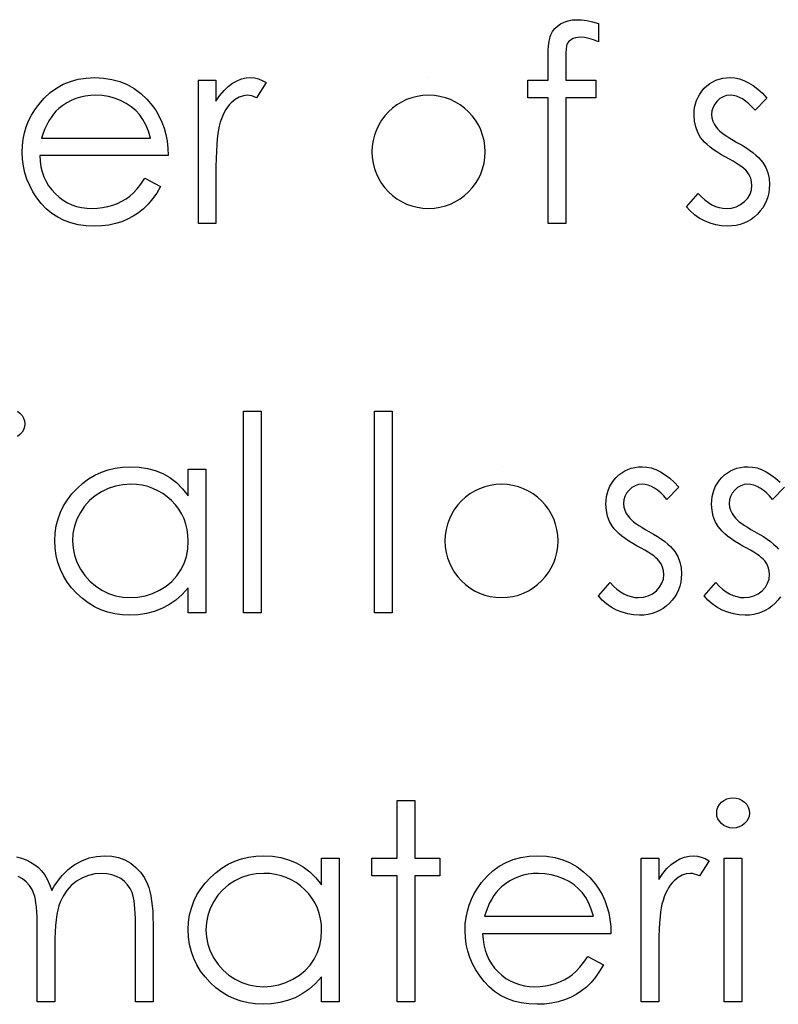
# Model space of a CAD drawing. Header units: inches. Extents: x 0.1 to 87.3, y 0.1 to 33.9.
# Tile 108 of 140: x 31.884 to 32.246, y 25.186 to 25.656. Entities that reach past the tile are written whole.
import ezdxf

# ---------------------------------------------------------------- set-up
doc = ezdxf.new("R2010")
doc.units = ezdxf.units.IN
doc.header["$MEASUREMENT"] = 0

msp = doc.modelspace()

# ---------------------------------------------------------------- linework, layer by layer
at = {"color": 7, "linetype": 'Continuous'}
for p, q in [((32.07913656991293, 25.62851718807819), (32.07913648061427, 25.62851718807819)), ((32.1139923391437, 25.44273962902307), (32.11399199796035, 25.44273962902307))]:
    msp.add_line(p, q, dxfattribs=at)
at = {"color": 7, "linetype": 'Continuous', "flags": 128}
for points in [[(32.16022842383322, 25.65439609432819), (32.16022881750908, 25.64564459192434), (32.16022881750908, 25.64564459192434), (32.15782497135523, 25.64656481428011), (32.15560892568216, 25.6472221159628), (32.15356190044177, 25.64761649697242), (32.15170267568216, 25.64774795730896), (32.15170267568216, 25.64774795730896), (32.15044441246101, 25.64767283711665), (32.14928004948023, 25.64748503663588), (32.14824714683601, 25.6471469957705), (32.14730814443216, 25.64667749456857), (32.14651938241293, 25.64611409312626), (32.14588086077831, 25.64553191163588), (32.14541135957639, 25.64489339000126), (32.14511087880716, 25.64421730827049), (32.14499819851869, 25.6438041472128), (32.14492307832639, 25.64324074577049), (32.14482917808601, 25.64252710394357), (32.14477283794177, 25.64168200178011), (32.14471649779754, 25.64066787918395), (32.14469771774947, 25.63954107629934), (32.14466015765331, 25.63824525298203), (32.14466015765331, 25.63681796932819), (32.14466015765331, 25.63681796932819), (32.14466015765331, 25.62731526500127), (32.14466015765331, 25.62731526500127), (32.15902689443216, 25.62731526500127), (32.15902689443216, 25.62731526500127), (32.15902689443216, 25.6189018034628), (32.15902689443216, 25.6189018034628), (32.14464137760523, 25.6189018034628), (32.14464137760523, 25.6189018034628), (32.14460381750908, 25.55880564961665), (32.14460381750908, 25.55880564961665), (32.13619035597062, 25.55880564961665), (32.13619035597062, 25.55880564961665), (32.13619035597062, 25.6189018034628), (32.13619035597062, 25.6189018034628), (32.12657497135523, 25.6189018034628), (32.12657497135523, 25.6189018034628), (32.12657497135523, 25.62731526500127), (32.12657497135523, 25.62731526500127), (32.13619035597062, 25.62731526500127), (32.13619035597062, 25.62731526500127), (32.13619035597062, 25.63826403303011), (32.13619035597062, 25.63826403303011), (32.1362091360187, 25.64008569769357), (32.13628425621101, 25.64175712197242), (32.13637815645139, 25.64329708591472), (32.13652839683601, 25.64472436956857), (32.13671619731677, 25.64598263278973), (32.13696033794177, 25.64712821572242), (32.13722325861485, 25.64814233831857), (32.13754251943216, 25.64900622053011), (32.13833128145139, 25.65054618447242), (32.13936418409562, 25.65191712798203), (32.14062244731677, 25.65313783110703), (32.14212485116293, 25.65418951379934), (32.14383383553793, 25.65505339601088), (32.14571184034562, 25.65567313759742), (32.14775886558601, 25.65602995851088), (32.14997491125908, 25.65616141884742), (32.14997491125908, 25.65616141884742), (32.15222851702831, 25.65604873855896), (32.15468870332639, 25.65572947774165), (32.15735547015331, 25.65516607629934), (32.16022881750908, 25.65439609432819)], [(31.94361936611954, 25.58044026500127), (31.95109420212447, 25.57651523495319), (31.95109420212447, 25.57651523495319), (31.94925375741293, 25.57337896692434), (31.94728185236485, 25.5705619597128), (31.94517848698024, 25.5680454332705), (31.942924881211, 25.56586694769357), (31.94053981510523, 25.5639701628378), (31.93802328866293, 25.56231751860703), (31.93533774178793, 25.56089023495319), (31.93252073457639, 25.55970709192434), (31.92953470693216, 25.55878686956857), (31.92636087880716, 25.55812956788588), (31.92299925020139, 25.55773518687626), (31.91944982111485, 25.55760372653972), (31.91944982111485, 25.55760372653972), (31.9155060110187, 25.55777274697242), (31.91178756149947, 25.55827980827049), (31.90829447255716, 25.55912491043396), (31.9050079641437, 25.5603080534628), (31.90196559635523, 25.56182923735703), (31.89912980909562, 25.56368846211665), (31.89650060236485, 25.56588572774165), (31.89411553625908, 25.56842103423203), (31.89197461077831, 25.57116292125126), (31.8901153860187, 25.57399870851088), (31.88855664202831, 25.57692839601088), (31.88727959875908, 25.57995198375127), (31.88626547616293, 25.58305069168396), (31.885551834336, 25.58622451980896), (31.88513867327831, 25.58951102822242), (31.8849884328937, 25.59287265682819), (31.8849884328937, 25.59287265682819), (31.88511989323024, 25.59602770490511), (31.8854767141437, 25.59910763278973), (31.88609645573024, 25.60209366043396), (31.88696033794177, 25.60500456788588), (31.88806836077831, 25.60782157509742), (31.88942052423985, 25.61054468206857), (31.89103560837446, 25.61319266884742), (31.892876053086, 25.61574675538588), (31.892876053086, 25.61574675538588), (31.8954864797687, 25.61873278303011), (31.89830348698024, 25.6213432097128), (31.90132707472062, 25.62352169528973), (31.90457602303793, 25.62532457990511), (31.90803155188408, 25.6267143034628), (31.91169366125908, 25.62772842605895), (31.91556235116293, 25.62831060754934), (31.9196564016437, 25.62851718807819), (31.9196564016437, 25.62851718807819), (31.92386313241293, 25.62831060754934), (31.92786328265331, 25.62767208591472), (31.93163807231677, 25.62662040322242), (31.93518750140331, 25.62515555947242), (31.938530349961, 25.62325877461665), (31.94164783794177, 25.62093004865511), (31.9445587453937, 25.61818816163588), (31.9472442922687, 25.61503311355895), (31.9472442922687, 25.61503311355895), (31.94897205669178, 25.61257292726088), (31.95045568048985, 25.60998128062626), (31.95173272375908, 25.60722061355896), (31.95276562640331, 25.60432848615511), (31.9535919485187, 25.60128611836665), (31.95419291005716, 25.59809351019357), (31.95454973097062, 25.59475066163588), (31.95469997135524, 25.59125757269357), (31.95469997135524, 25.59125757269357), (31.89340189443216, 25.59125757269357), (31.89340189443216, 25.59125757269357), (31.89357091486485, 25.5885532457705), (31.89394651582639, 25.58596159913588), (31.89454747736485, 25.5835014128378), (31.89537379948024, 25.58117268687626), (31.89638792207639, 25.57897542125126), (31.89762740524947, 25.57689083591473), (31.89909224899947, 25.57493771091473), (31.90076367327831, 25.57309726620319), (31.90260411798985, 25.57144462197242), (31.90453846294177, 25.56999855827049), (31.90658548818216, 25.56877785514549), (31.908745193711, 25.56778251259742), (31.91099879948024, 25.56701253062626), (31.91336508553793, 25.56646790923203), (31.915825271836, 25.56612986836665), (31.91839813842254, 25.56601718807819), (31.91839813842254, 25.56601718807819), (31.92091466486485, 25.56611108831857), (31.92337485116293, 25.5664115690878), (31.92581625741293, 25.56691863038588), (31.92822010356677, 25.56761349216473), (31.93053004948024, 25.56847737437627), (31.93265219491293, 25.56949149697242), (31.93458653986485, 25.57061829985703), (31.93635186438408, 25.57187656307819), (31.93806084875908, 25.57339774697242), (31.93984495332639, 25.57535087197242), (31.941704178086, 25.57767959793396), (31.94361974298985, 25.58044026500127)], [(31.96912279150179, 25.62731526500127), (31.97753650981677, 25.62731526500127), (31.97753650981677, 25.62731526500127), (31.97753650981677, 25.61723037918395), (31.97753650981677, 25.61723037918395), (31.97945207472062, 25.62000982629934), (31.9814239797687, 25.62237611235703), (31.98343344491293, 25.62431045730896), (31.98549925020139, 25.62585042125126), (31.98762139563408, 25.62701478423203), (31.989799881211, 25.62785988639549), (31.99199714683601, 25.62834816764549), (31.99425075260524, 25.62851718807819), (31.99425075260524, 25.62851718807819), (31.99599729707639, 25.62836694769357), (31.99780018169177, 25.6279350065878), (31.99965940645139, 25.6272025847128), (32.00157497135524, 25.62616968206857), (32.00157497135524, 25.62616968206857), (31.99695507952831, 25.61888302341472), (31.99695507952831, 25.61888302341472), (31.99573437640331, 25.61940886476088), (31.99460757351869, 25.61980324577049), (31.99357467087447, 25.62002860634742), (31.9926544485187, 25.62010372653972), (31.9926544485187, 25.62010372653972), (31.99064498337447, 25.6198783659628), (31.98865429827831, 25.61920228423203), (31.98671995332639, 25.61807548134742), (31.98480438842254, 25.61649795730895), (31.98388416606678, 25.61554017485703), (31.98302028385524, 25.61445093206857), (31.98223152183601, 25.61324900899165), (31.98148031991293, 25.61191562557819), (31.98078545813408, 25.61045078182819), (31.98014693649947, 25.60887325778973), (31.97956475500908, 25.60716427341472), (31.97903891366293, 25.60534260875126), (31.97903891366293, 25.60534260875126), (31.97868209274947, 25.60370874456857), (31.97838161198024, 25.60169927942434), (31.97811869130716, 25.59931421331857), (31.97791211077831, 25.59655354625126), (31.97774309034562, 25.59343605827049), (31.97763041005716, 25.58994296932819), (31.97755528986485, 25.58607427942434), (31.97753650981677, 25.58182998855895), (31.97753650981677, 25.58182998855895), (31.97753650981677, 25.55880564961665), (31.97753650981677, 25.55880564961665), (31.96912304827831, 25.55880564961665), (31.96912304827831, 25.55880564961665), (31.96912304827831, 25.62731526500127)], [(32.24075761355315, 25.61877034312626), (32.23504852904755, 25.61289218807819), (32.23504852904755, 25.61289218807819), (32.23354612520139, 25.61458239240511), (32.23204372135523, 25.61604723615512), (32.23054131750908, 25.61728671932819), (32.22907647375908, 25.61830084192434), (32.22759284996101, 25.61908960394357), (32.22612800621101, 25.61965300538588), (32.224663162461, 25.61999104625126), (32.22321709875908, 25.62010372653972), (32.22321709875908, 25.62010372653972), (32.22145177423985, 25.61993470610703), (32.21981791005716, 25.61940886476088), (32.21829672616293, 25.61854498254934), (32.21692578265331, 25.61732427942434), (32.21578019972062, 25.61587821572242), (32.21497265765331, 25.61433825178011), (32.21448437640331, 25.61266682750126), (32.21431535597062, 25.61088272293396), (32.21431535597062, 25.61088272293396), (32.21446559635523, 25.60926763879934), (32.21489753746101, 25.60770889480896), (32.21562995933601, 25.60616893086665), (32.21664408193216, 25.60466652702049), (32.21664408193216, 25.60466652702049), (32.21730138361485, 25.60389654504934), (32.21812770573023, 25.60310778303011), (32.21910426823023, 25.60226268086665), (32.22024985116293, 25.60139879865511), (32.22156445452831, 25.60049735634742), (32.22302929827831, 25.59957713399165), (32.22464438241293, 25.59860057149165), (32.22642848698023, 25.59760522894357), (32.22642848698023, 25.59760522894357), (32.22860697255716, 25.59636574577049), (32.23059765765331, 25.59514504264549), (32.23241932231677, 25.59392433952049), (32.23405318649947, 25.59272241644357), (32.23549925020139, 25.59152049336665), (32.23677629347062, 25.5903373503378), (32.23786553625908, 25.58915420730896), (32.23876697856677, 25.58798984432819), (32.23876697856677, 25.58798984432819), (32.24015670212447, 25.58556721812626), (32.24117082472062, 25.58299435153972), (32.24175300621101, 25.58027124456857), (32.24195958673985, 25.5773978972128), (32.24195958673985, 25.5773978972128), (32.24186568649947, 25.57536965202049), (32.24160276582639, 25.57341652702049), (32.24115204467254, 25.5715385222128), (32.24053230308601, 25.56975441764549), (32.23970598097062, 25.56802665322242), (32.23872941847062, 25.56639278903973), (32.23756505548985, 25.56483404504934), (32.23621289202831, 25.56335042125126), (32.23472926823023, 25.56199825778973), (32.23317052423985, 25.56083389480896), (32.23151788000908, 25.55985733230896), (32.22977133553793, 25.55904979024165), (32.22793089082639, 25.55841126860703), (32.22599654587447, 25.55796054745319), (32.22398708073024, 25.55769762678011), (32.22188371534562, 25.55760372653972), (32.22188371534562, 25.55760372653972), (32.21904792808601, 25.55775396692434), (32.21628726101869, 25.55822346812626), (32.21358293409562, 25.55899345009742), (32.21093494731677, 25.5600639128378), (32.20843720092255, 25.56141607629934), (32.20616481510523, 25.56301238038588), (32.20411778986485, 25.56483404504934), (32.20229612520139, 25.56688107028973), (32.20229612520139, 25.56688107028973), (32.20787379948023, 25.57322872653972), (32.20787379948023, 25.57322872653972), (32.20948888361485, 25.5715385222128), (32.21112274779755, 25.5700736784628), (32.21279417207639, 25.56883419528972), (32.21446559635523, 25.56782007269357), (32.21617458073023, 25.56703131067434), (32.21792112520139, 25.56646790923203), (32.21966766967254, 25.56612986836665), (32.22145177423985, 25.56601718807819), (32.22145177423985, 25.56601718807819), (32.22387440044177, 25.56622376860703), (32.22610922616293, 25.56684351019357), (32.22815625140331, 25.56785763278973), (32.23001547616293, 25.56930369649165), (32.23155544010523, 25.57101268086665), (32.23266346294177, 25.57289068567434), (32.23332076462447, 25.57488137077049), (32.23354612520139, 25.57704107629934), (32.23354612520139, 25.57704107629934), (32.23339588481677, 25.57882518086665), (32.23296394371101, 25.58051538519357), (32.23225030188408, 25.58209290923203), (32.23123617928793, 25.58357653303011), (32.23123617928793, 25.58357653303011), (32.23057887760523, 25.58429017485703), (32.22973377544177, 25.58506015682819), (32.22870087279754, 25.58588647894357), (32.22749894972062, 25.58675036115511), (32.22610922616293, 25.5876518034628), (32.22453170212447, 25.58859080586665), (32.22278515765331, 25.58958614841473), (32.22085081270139, 25.59063783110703), (32.22085081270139, 25.59063783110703), (32.21876622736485, 25.59182097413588), (32.21685066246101, 25.59300411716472), (32.21512289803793, 25.59418726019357), (32.21354537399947, 25.59535162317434), (32.21215565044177, 25.59651598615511), (32.21095372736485, 25.59768034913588), (32.20990204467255, 25.59884471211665), (32.20903816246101, 25.59999029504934), (32.20903816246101, 25.59999029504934), (32.20766721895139, 25.60237536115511), (32.20669065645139, 25.60494822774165), (32.20608969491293, 25.60765255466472), (32.20590189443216, 25.61054468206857), (32.20590189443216, 25.61054468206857), (32.20597701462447, 25.61244146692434), (32.20620237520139, 25.61424435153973), (32.20659675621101, 25.6159721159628), (32.20712259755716, 25.61762476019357), (32.20781745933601, 25.61918350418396), (32.20866256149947, 25.62066712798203), (32.20965790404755, 25.6220756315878), (32.21080348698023, 25.62339023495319), (32.21208053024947, 25.62459215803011), (32.213432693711, 25.62562506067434), (32.21485997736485, 25.62650772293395), (32.21636238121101, 25.62724014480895), (32.21795868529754, 25.62780354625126), (32.21963010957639, 25.62819792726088), (32.22137665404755, 25.62844206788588), (32.22321709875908, 25.62851718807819), (32.22321709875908, 25.62851718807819), (32.225395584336, 25.62836694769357), (32.22757406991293, 25.62791622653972), (32.22977133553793, 25.62714624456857), (32.23196860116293, 25.62607578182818), (32.23414708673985, 25.62470483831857), (32.23634435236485, 25.62303341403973), (32.23856039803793, 25.62106150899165), (32.24075766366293, 25.61877034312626)], [(31.94628617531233, 25.59967103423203), (31.9452911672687, 25.60299510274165), (31.9440704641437, 25.6059623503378), (31.94266196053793, 25.60857277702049), (31.94104687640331, 25.61082638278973), (31.93920643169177, 25.61281706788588), (31.93706550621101, 25.61460117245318), (31.93466166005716, 25.61617869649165), (31.93197611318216, 25.61754964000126), (31.92912154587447, 25.61867644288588), (31.92617307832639, 25.61946520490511), (31.92316827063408, 25.61995348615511), (31.92008834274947, 25.62010372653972), (31.92008834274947, 25.62010372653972), (31.91757181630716, 25.62000982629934), (31.91513041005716, 25.61970934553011), (31.91278290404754, 25.61920228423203), (31.91054807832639, 25.61850742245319), (31.90836959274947, 25.61758720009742), (31.906303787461, 25.61649795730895), (31.90433188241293, 25.61518335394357), (31.90243509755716, 25.61368095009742), (31.90243509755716, 25.61368095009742), (31.90112049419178, 25.61244146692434), (31.89989979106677, 25.61105174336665), (31.89875420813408, 25.60953055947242), (31.89770252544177, 25.60785913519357), (31.89672596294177, 25.60601869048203), (31.89582452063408, 25.60404678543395), (31.89501697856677, 25.60194342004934), (31.89428455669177, 25.59967103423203), (31.89428455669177, 25.59967103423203), (31.94628650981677, 25.59967103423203)], [(31.88267848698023, 25.46918193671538), (31.88388041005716, 25.46826171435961), (31.88489453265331, 25.46715369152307), (31.88560817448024, 25.46591420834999), (31.88604011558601, 25.46458082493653), (31.88619035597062, 25.46313476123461), (31.88619035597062, 25.46313476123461), (31.88604011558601, 25.46172625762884), (31.88560817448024, 25.46041165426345), (31.88489453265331, 25.45919095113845), (31.88388041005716, 25.45808292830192), (31.88267848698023, 25.45716270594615)], [(31.99075734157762, 25.46918193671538), (31.99917112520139, 25.46918193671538), (31.99917112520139, 25.46918193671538), (31.99917112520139, 25.37302809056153), (31.99917112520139, 25.37302809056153), (31.99075766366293, 25.37302809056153), (31.99075766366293, 25.37302809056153), (31.99075766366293, 25.46918193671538)], [(32.05325729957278, 25.46918193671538), (32.06167112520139, 25.46918193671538), (32.06167112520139, 25.46918193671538), (32.06167112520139, 25.37302809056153), (32.06167112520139, 25.37302809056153), (32.05325766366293, 25.37302809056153), (32.05325766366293, 25.37302809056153), (32.05325766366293, 25.46918193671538)], [(31.97272854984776, 25.44153770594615), (31.97272881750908, 25.37302809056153), (31.97272881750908, 25.37302809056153), (31.96431535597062, 25.37302809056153), (31.96431535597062, 25.37302809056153), (31.96431535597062, 25.38487830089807), (31.96431535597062, 25.38487830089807), (31.9614044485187, 25.38172325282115), (31.95834330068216, 25.37901892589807), (31.95507557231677, 25.37676532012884), (31.95165760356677, 25.37496243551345), (31.94807061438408, 25.37359149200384), (31.94433338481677, 25.37261492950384), (31.9404083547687, 25.37201396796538), (31.93633308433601, 25.37182616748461), (31.93633308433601, 25.37182616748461), (31.93270853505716, 25.3719951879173), (31.92921544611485, 25.3724834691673), (31.92585381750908, 25.37329101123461), (31.92262364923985, 25.37441781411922), (31.91954372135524, 25.37588265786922), (31.91657647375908, 25.37766676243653), (31.91375946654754, 25.37977012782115), (31.91107391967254, 25.38221153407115), (31.90861373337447, 25.38487830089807), (31.90649158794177, 25.38767652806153), (31.90470748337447, 25.39062499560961), (31.90322385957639, 25.3937237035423), (31.9020782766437, 25.39695387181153), (31.90127073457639, 25.4003155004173), (31.90078245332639, 25.40382736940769), (31.90061343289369, 25.40747069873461), (31.90061343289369, 25.40747069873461), (31.90078245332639, 25.41103890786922), (31.90127073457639, 25.41449443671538), (31.90209705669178, 25.41779972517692), (31.90326141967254, 25.42099233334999), (31.90474504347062, 25.42403470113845), (31.906547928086, 25.42694560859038), (31.90868885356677, 25.42974383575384), (31.91116781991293, 25.43239182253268), (31.913872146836, 25.43481444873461), (31.9167267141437, 25.43691781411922), (31.91969396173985, 25.43870191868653), (31.92281144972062, 25.44014798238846), (31.92606039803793, 25.44129356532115), (31.92944080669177, 25.44210110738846), (31.93295267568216, 25.44257060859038), (31.93659600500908, 25.44273962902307), (31.93659600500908, 25.44273962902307), (31.94078395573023, 25.44253304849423), (31.94476532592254, 25.44191330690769), (31.94854011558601, 25.44086162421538), (31.95210832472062, 25.43941556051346), (31.95546995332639, 25.43751877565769), (31.95864378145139, 25.43511492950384), (31.96157346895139, 25.43224158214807), (31.96431535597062, 25.42886117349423), (31.96431535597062, 25.42886117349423), (31.96431535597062, 25.44153770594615), (31.96431535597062, 25.44153770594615), (31.97272881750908, 25.44153770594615)], [(32.1986901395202, 25.43299278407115), (32.19298122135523, 25.42711462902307), (32.19298122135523, 25.42711462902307), (32.19147881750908, 25.42880483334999), (32.18997641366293, 25.43026967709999), (32.18847400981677, 25.43150916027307), (32.18700916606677, 25.43252328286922), (32.1855255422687, 25.43331204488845), (32.1840606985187, 25.43387544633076), (32.18259585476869, 25.43421348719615), (32.18114979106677, 25.43432616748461), (32.18114979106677, 25.43432616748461), (32.17938446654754, 25.43415714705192), (32.17775060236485, 25.43363130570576), (32.17622941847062, 25.43276742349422), (32.17485847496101, 25.43154672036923), (32.17371289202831, 25.4301006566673), (32.17290534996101, 25.42856069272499), (32.17241706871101, 25.42688926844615), (32.17224804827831, 25.42510516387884), (32.17224804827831, 25.42510516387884), (32.17239828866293, 25.42349007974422), (32.1728302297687, 25.42193133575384), (32.1735626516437, 25.42039137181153), (32.17457677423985, 25.41888896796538), (32.17457677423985, 25.41888896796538), (32.17523407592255, 25.41811898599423), (32.17606039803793, 25.41733022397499), (32.17703696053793, 25.41648512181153), (32.17818254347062, 25.41562123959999), (32.17949714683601, 25.4147197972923), (32.18096199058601, 25.41379957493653), (32.18257707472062, 25.41282301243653), (32.18436117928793, 25.41182766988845), (32.18436117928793, 25.41182766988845), (32.18653966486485, 25.41058818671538), (32.188530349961, 25.40936748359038), (32.19035201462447, 25.40814678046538), (32.19198587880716, 25.40694485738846), (32.19343194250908, 25.40574293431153), (32.19470898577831, 25.40455979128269), (32.19579822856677, 25.40337664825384), (32.19669967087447, 25.40221228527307), (32.19669967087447, 25.40221228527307), (32.19808939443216, 25.39978965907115), (32.19910351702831, 25.39721679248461), (32.1996856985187, 25.39449368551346), (32.19989227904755, 25.39162033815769), (32.19989227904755, 25.39162033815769), (32.19979837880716, 25.38959209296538), (32.19953545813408, 25.38763896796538), (32.19908473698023, 25.38576096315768), (32.1984649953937, 25.38397685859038), (32.19763867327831, 25.3822490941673), (32.19666211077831, 25.38061522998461), (32.19549774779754, 25.37905648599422), (32.19414558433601, 25.37757286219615), (32.19266196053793, 25.37622069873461), (32.19110321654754, 25.37505633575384), (32.18945057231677, 25.37407977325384), (32.18770402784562, 25.37327223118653), (32.18586358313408, 25.37263370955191), (32.18392923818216, 25.37218298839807), (32.18191977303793, 25.37192006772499), (32.17981640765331, 25.37182616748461), (32.17981640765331, 25.37182616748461), (32.1769806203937, 25.37197640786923), (32.17421995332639, 25.37244590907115), (32.17151562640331, 25.3732158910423), (32.16886763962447, 25.37428635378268), (32.16636989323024, 25.37563851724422), (32.16409750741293, 25.37723482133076), (32.16205048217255, 25.37905648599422), (32.16022881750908, 25.38110351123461), (32.16022881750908, 25.38110351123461), (32.16580649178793, 25.38745116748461), (32.16580649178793, 25.38745116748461), (32.16742157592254, 25.38576096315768), (32.16905544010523, 25.38429611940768), (32.17072686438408, 25.38305663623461), (32.17239828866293, 25.38204251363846), (32.17410727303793, 25.38125375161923), (32.17585381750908, 25.38069035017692), (32.17760036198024, 25.38035230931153), (32.17938446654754, 25.38023962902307), (32.17938446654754, 25.38023962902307), (32.18180709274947, 25.38044620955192), (32.18404191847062, 25.38106595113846), (32.18608894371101, 25.38208007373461), (32.18794816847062, 25.38352613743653), (32.18948813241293, 25.38523512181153), (32.19059615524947, 25.38711312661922), (32.19125345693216, 25.38910381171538), (32.19147881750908, 25.39126351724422), (32.19147881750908, 25.39126351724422), (32.19132857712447, 25.39304762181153), (32.19089663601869, 25.39473782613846), (32.19018299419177, 25.39631535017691), (32.18916887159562, 25.39779897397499), (32.18916887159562, 25.39779897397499), (32.18851156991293, 25.39851261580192), (32.18766646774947, 25.39928259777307), (32.18663356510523, 25.40010891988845), (32.18543164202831, 25.40097280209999), (32.18404191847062, 25.40187424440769), (32.18246439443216, 25.40281324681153), (32.18071784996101, 25.40380858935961), (32.17878350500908, 25.40486027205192), (32.17878350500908, 25.40486027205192), (32.17669891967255, 25.40604341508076), (32.1747833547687, 25.40722655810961), (32.17305559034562, 25.40840970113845), (32.17147806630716, 25.40957406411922), (32.17008834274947, 25.41073842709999), (32.16888641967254, 25.41190279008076), (32.16783473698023, 25.41306715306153), (32.16697085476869, 25.41421273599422), (32.16697085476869, 25.41421273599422), (32.16559991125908, 25.41659780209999), (32.16462334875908, 25.41917066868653), (32.16402238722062, 25.42187499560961), (32.16383458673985, 25.42476712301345), (32.16383458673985, 25.42476712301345), (32.16390970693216, 25.42666390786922), (32.16413506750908, 25.42846679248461), (32.1645294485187, 25.43019455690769), (32.16505528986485, 25.43184720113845), (32.16575015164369, 25.43340594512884), (32.16659525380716, 25.43488956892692), (32.16759059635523, 25.43629807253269), (32.16873617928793, 25.43761267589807), (32.17001322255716, 25.43881459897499), (32.1713653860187, 25.43984750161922), (32.17279266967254, 25.44073016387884), (32.1742950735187, 25.44146258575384), (32.17589137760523, 25.44202598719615), (32.17756280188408, 25.44242036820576), (32.17930934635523, 25.44266450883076), (32.18114979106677, 25.44273962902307), (32.18114979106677, 25.44273962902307), (32.1833282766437, 25.44258938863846), (32.18550676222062, 25.44213866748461), (32.18770402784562, 25.44136868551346), (32.18990129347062, 25.44029822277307), (32.19207977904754, 25.43892727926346), (32.19427704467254, 25.43725585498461), (32.19649309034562, 25.43528394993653), (32.19869035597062, 25.43299278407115)], [(32.24714288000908, 25.38061522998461), (32.24597851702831, 25.37905648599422), (32.24462635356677, 25.37757286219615), (32.2431427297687, 25.37622069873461), (32.24158398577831, 25.37505633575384), (32.23993134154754, 25.37407977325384), (32.23818479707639, 25.37327223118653), (32.23634435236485, 25.37263370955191), (32.23441000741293, 25.37218298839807), (32.2324005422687, 25.37192006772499), (32.23029717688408, 25.37182616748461), (32.23029717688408, 25.37182616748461), (32.22746138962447, 25.37197640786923), (32.22470072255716, 25.37244590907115), (32.22199639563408, 25.3732158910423), (32.21934840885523, 25.37428635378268), (32.21685066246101, 25.37563851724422), (32.21457827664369, 25.37723482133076), (32.21253125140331, 25.37905648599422), (32.21070958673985, 25.38110351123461), (32.21070958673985, 25.38110351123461), (32.21628726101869, 25.38745116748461), (32.21628726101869, 25.38745116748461), (32.21790234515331, 25.38576096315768), (32.21953620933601, 25.38429611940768), (32.22120763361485, 25.38305663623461), (32.2228790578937, 25.38204251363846), (32.22458804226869, 25.38125375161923), (32.22633458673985, 25.38069035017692), (32.22808113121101, 25.38035230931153), (32.22986523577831, 25.38023962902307), (32.22986523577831, 25.38023962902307), (32.23228786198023, 25.38044620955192), (32.23452268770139, 25.38106595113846), (32.23656971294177, 25.38208007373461), (32.23842893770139, 25.38352613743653), (32.23996890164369, 25.38523512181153), (32.24107692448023, 25.38711312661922), (32.24173422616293, 25.38910381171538), (32.24195958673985, 25.39126351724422), (32.24195958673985, 25.39126351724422), (32.24180934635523, 25.39304762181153), (32.24137740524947, 25.39473782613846), (32.24066376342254, 25.39631535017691), (32.23964964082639, 25.39779897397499), (32.23964964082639, 25.39779897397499), (32.23899233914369, 25.39851261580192), (32.23814723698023, 25.39928259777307), (32.237114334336, 25.40010891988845), (32.23591241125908, 25.40097280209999), (32.23452268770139, 25.40187424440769), (32.23294516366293, 25.40281324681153), (32.23119861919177, 25.40380858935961), (32.22926427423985, 25.40486027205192), (32.22926427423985, 25.40486027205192), (32.22717968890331, 25.40604341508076), (32.22526412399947, 25.40722655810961), (32.22353635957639, 25.40840970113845), (32.22195883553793, 25.40957406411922), (32.22056911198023, 25.41073842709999), (32.21936718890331, 25.41190279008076), (32.21831550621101, 25.41306715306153), (32.21745162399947, 25.41421273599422), (32.21745162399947, 25.41421273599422), (32.21608068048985, 25.41659780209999), (32.21510411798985, 25.41917066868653), (32.21450315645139, 25.42187499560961), (32.21431535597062, 25.42476712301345), (32.21431535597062, 25.42476712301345), (32.21439047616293, 25.42666390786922), (32.21461583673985, 25.42846679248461), (32.21501021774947, 25.43019455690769), (32.21553605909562, 25.43184720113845), (32.21623092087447, 25.43340594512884), (32.21707602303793, 25.43488956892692), (32.21807136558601, 25.43629807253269), (32.2192169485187, 25.43761267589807), (32.22049399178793, 25.43881459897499), (32.22184615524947, 25.43984750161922), (32.22327343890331, 25.44073016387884), (32.22477584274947, 25.44146258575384), (32.226372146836, 25.44202598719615), (32.22804357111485, 25.44242036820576), (32.22979011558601, 25.44266450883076), (32.23163056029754, 25.44273962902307), (32.23163056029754, 25.44273962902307), (32.23380904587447, 25.44258938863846), (32.23598753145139, 25.44213866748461), (32.23818479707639, 25.44136868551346), (32.24038206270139, 25.44029822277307), (32.24256054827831, 25.43892727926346), (32.24475781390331, 25.43725585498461), (32.24697385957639, 25.43528394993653)], [(31.936708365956, 25.43432616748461), (31.93302779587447, 25.43410080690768), (31.929497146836, 25.43344350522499), (31.92611673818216, 25.43233548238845), (31.92286778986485, 25.43079551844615), (31.91986298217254, 25.42886117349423), (31.91717743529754, 25.42655122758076), (31.91481114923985, 25.42390324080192), (31.91276412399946, 25.42087965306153), (31.91113025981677, 25.4176494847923), (31.90996589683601, 25.41430663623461), (31.90925225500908, 25.41088866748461), (31.90902689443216, 25.40737679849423), (31.90902689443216, 25.40737679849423), (31.90927103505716, 25.40388370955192), (31.90996589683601, 25.40046574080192), (31.91114903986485, 25.39712289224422), (31.91280168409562, 25.39385516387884), (31.91486748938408, 25.39081279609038), (31.91723377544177, 25.38812724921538), (31.91993810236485, 25.38579852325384), (31.92296169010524, 25.38382661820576), (31.92621063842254, 25.3822490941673), (31.92957226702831, 25.38114107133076), (31.93304657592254, 25.38046498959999), (31.93663356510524, 25.38023962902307), (31.93663356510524, 25.38023962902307), (31.94027689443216, 25.38046498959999), (31.9438263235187, 25.38112229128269), (31.94726307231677, 25.38223031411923), (31.95060592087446, 25.38378905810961), (31.95370462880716, 25.38572340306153), (31.95644651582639, 25.38797700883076), (31.95877524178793, 25.3905498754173), (31.960747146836, 25.39342322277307), (31.96230589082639, 25.39655949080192), (31.963432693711, 25.39990233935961), (31.9640899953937, 25.40341420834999), (31.96431535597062, 25.40713265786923), (31.96431535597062, 25.40713265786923), (31.96418389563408, 25.40996844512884), (31.96380829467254, 25.41269155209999), (31.963188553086, 25.41530197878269), (31.96232467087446, 25.41778094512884), (31.96119786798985, 25.42014723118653), (31.95982692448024, 25.42240083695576), (31.95821184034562, 25.42452298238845), (31.95633383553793, 25.42653244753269), (31.95428681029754, 25.42835411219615), (31.9521271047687, 25.42995041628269), (31.94983593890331, 25.43128379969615), (31.94745087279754, 25.43237304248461), (31.94493434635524, 25.43323692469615), (31.94230513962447, 25.43383788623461), (31.93956325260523, 25.43421348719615), (31.93670868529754, 25.43432616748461)], [(32.2491707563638, 25.43299278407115), (32.24346199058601, 25.42711462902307), (32.24346199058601, 25.42711462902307), (32.24195958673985, 25.42880483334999), (32.24045718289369, 25.43026967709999), (32.23895477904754, 25.43150916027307), (32.23748993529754, 25.43252328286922), (32.23600631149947, 25.43331204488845), (32.23454146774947, 25.43387544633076), (32.23307662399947, 25.43421348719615), (32.23163056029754, 25.43432616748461), (32.23163056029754, 25.43432616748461), (32.22986523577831, 25.43415714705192), (32.22823137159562, 25.43363130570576), (32.22671018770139, 25.43276742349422), (32.22533924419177, 25.43154672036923), (32.22419366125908, 25.4301006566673), (32.22338611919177, 25.42856069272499), (32.22289783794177, 25.42688926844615), (32.22272881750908, 25.42510516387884), (32.22272881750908, 25.42510516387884), (32.2228790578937, 25.42349007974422), (32.22331099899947, 25.42193133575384), (32.22404342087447, 25.42039137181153), (32.22505754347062, 25.41888896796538), (32.22505754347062, 25.41888896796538), (32.22571484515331, 25.41811898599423), (32.22654116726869, 25.41733022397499), (32.22751772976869, 25.41648512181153), (32.22866331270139, 25.41562123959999), (32.22997791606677, 25.4147197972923), (32.23144275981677, 25.41379957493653), (32.23305784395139, 25.41282301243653), (32.2348419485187, 25.41182766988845), (32.2348419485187, 25.41182766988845), (32.23702043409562, 25.41058818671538), (32.23901111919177, 25.40936748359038), (32.24083278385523, 25.40814678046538), (32.24246664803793, 25.40694485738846), (32.24391271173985, 25.40574293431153), (32.24518975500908, 25.40455979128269), (32.24627899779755, 25.40337664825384)], [(32.06407457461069, 25.28340437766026), (32.07248843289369, 25.28340437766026), (32.07248843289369, 25.28340437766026), (32.07248843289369, 25.25576014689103), (32.07248843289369, 25.25576014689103), (32.08450766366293, 25.25576014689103), (32.08450766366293, 25.25576014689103), (32.08450766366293, 25.24734668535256), (32.08450766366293, 25.24734668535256), (32.07248843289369, 25.24734668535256), (32.07248843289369, 25.24734668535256), (32.07248843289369, 25.18725053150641), (32.07248843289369, 25.18725053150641), (32.06407497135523, 25.18725053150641), (32.06407497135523, 25.18725053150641), (32.06407497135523, 25.24734668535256), (32.06407497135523, 25.24734668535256), (32.05205574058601, 25.24734668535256), (32.05205574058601, 25.24734668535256), (32.05205574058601, 25.25576014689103), (32.05205574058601, 25.25576014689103), (32.06407497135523, 25.25576014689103), (32.06407497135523, 25.25576014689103), (32.06407497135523, 25.28340437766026)], [(32.22449408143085, 25.28460630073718), (32.22605288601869, 25.28447484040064), (32.22749894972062, 25.28408045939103), (32.22883233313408, 25.28340437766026), (32.23003425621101, 25.28248415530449), (32.23104837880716, 25.28137613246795), (32.23176202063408, 25.28013664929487), (32.23219396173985, 25.27880326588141), (32.23234420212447, 25.27735720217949), (32.23234420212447, 25.27735720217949), (32.23219396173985, 25.27594869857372), (32.23176202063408, 25.27463409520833), (32.23104837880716, 25.27341339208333), (32.23003425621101, 25.2723053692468), (32.22883233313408, 25.27138514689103), (32.22749894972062, 25.27070906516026), (32.22605288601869, 25.27031468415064), (32.22449414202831, 25.27018322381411), (32.22449414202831, 25.27018322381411), (32.22295417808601, 25.27031468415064), (32.22154567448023, 25.27070906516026), (32.22021229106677, 25.27138514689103), (32.21901036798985, 25.2723053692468), (32.21801502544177, 25.27341339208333), (32.21730138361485, 25.27463409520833), (32.21686944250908, 25.27594869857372), (32.21671920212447, 25.27735720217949), (32.21671920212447, 25.27735720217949), (32.21686944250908, 25.27880326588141), (32.21730138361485, 25.28013664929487), (32.21801502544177, 25.28137613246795), (32.21901036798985, 25.28248415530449), (32.22021229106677, 25.28340437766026), (32.22154567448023, 25.28408045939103), (32.22295417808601, 25.28447484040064), (32.22449414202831, 25.28460630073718)], [(31.88224654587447, 25.25647378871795), (31.88459405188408, 25.25585404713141), (31.88686643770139, 25.25499016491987), (31.88902614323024, 25.25391970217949), (31.89096048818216, 25.25269899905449), (31.89270703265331, 25.2513092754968), (31.89422821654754, 25.24975053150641), (31.89559916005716, 25.24794764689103), (31.89689498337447, 25.24578794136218), (31.89807812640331, 25.24329019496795), (31.89916736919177, 25.24041684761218), (31.89916736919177, 25.24041684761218), (31.90029417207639, 25.24238875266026), (31.90149609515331, 25.2442291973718), (31.90277313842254, 25.24595696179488), (31.904106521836, 25.24755326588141), (31.90551502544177, 25.24903688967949), (31.90697986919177, 25.25038905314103), (31.90851983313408, 25.2516285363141), (31.9101349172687, 25.25273655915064), (31.91347776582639, 25.25457700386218), (31.9169708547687, 25.25591038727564), (31.92055784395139, 25.25669914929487), (31.92429507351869, 25.25696206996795), (31.92429507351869, 25.25696206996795), (31.92773182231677, 25.25673670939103), (31.930961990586, 25.25607940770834), (31.93398557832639, 25.25495260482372), (31.93680258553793, 25.25339386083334), (31.93933789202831, 25.25144073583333), (31.94153515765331, 25.24913078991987), (31.94337560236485, 25.24648280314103), (31.94485922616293, 25.24345921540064), (31.94547896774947, 25.24176901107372), (31.94600480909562, 25.23987222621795), (31.94645553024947, 25.23778764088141), (31.94683113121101, 25.23549647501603), (31.94711283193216, 25.23301750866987), (31.94731941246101, 25.23033196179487), (31.94745087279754, 25.22743983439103), (31.94748843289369, 25.22435990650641), (31.94748843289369, 25.22435990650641), (31.94748843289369, 25.18725053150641), (31.94748843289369, 25.18725053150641), (31.93907497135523, 25.18725053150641), (31.93907497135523, 25.18725053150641), (31.93907497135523, 25.22439746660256), (31.93907497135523, 25.22439746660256), (31.93905619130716, 25.22702667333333), (31.93898107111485, 25.22944929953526), (31.93884961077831, 25.23164656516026), (31.93868059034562, 25.23363725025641), (31.9384552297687, 25.23540257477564), (31.93817352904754, 25.23696131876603), (31.93785426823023, 25.23831348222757), (31.9374786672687, 25.23944028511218), (31.93653966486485, 25.24139341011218), (31.93531896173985, 25.24315873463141), (31.9338165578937, 25.24469869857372), (31.93203245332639, 25.24605086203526), (31.93002298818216, 25.24714010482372), (31.92780694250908, 25.24792886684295), (31.92542187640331, 25.24839836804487), (31.9228302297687, 25.24854860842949), (31.9228302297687, 25.24854860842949), (31.9196564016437, 25.24832324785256), (31.91663281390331, 25.24760960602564), (31.91372190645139, 25.24644524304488), (31.91096123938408, 25.24479259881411), (31.90844471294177, 25.2427643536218), (31.906303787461, 25.24041684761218), (31.9045196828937, 25.23775008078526), (31.90309239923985, 25.23478283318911), (31.90251021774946, 25.23309262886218), (31.90200315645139, 25.23113950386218), (31.9015899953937, 25.2289234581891), (31.90123317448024, 25.22644449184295), (31.90097025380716, 25.22370260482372), (31.90076367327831, 25.22069779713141), (31.90065099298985, 25.21743006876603), (31.90061343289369, 25.21389941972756), (31.90061343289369, 25.21389941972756), (31.90061343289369, 25.18725053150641), (31.90061343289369, 25.18725053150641), (31.89219997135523, 25.18725053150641), (31.89219997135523, 25.18725053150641), (31.89219997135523, 25.22208752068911), (31.89219997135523, 25.22208752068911), (31.89218119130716, 25.22503598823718), (31.89210607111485, 25.22775909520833), (31.89197461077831, 25.23021928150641), (31.89180559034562, 25.23243532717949), (31.8915802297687, 25.23440723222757), (31.89131730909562, 25.23611621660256), (31.89099804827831, 25.23759984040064), (31.89062244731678, 25.23882054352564), (31.88970222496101, 25.24092390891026), (31.88848152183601, 25.24280191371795), (31.88696033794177, 25.24445455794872), (31.88515745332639, 25.24588184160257), (31.88312920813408, 25.24704620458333)], [(32.03643057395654, 25.25576014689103), (32.036430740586, 25.18725053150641), (32.036430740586, 25.18725053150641), (32.02801727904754, 25.18725053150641), (32.02801727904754, 25.18725053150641), (32.02801727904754, 25.19910074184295), (32.02801727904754, 25.19910074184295), (32.02510637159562, 25.19594569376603), (32.02204522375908, 25.19324136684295), (32.01877749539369, 25.19098776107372), (32.01535952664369, 25.18918487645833), (32.01177253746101, 25.18781393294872), (32.0080353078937, 25.18683737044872), (32.00411027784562, 25.18623640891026), (32.00003500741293, 25.18604860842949), (32.00003500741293, 25.18604860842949), (31.99641045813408, 25.18621762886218), (31.99291736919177, 25.18670591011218), (31.989555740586, 25.18751345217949), (31.98632557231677, 25.18864025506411), (31.98324564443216, 25.1901050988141), (31.98027839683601, 25.19188920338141), (31.97746138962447, 25.19399256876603), (31.97477584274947, 25.19643397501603), (31.97231565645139, 25.19910074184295), (31.9701935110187, 25.20189896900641), (31.96840940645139, 25.20484743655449), (31.96692578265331, 25.20794614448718), (31.96578019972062, 25.21117631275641), (31.96497265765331, 25.21453794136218), (31.96448437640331, 25.21804981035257), (31.96431535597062, 25.22169313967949), (31.96431535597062, 25.22169313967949), (31.96448437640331, 25.2252613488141), (31.96497265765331, 25.22871687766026), (31.9657989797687, 25.2320221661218), (31.96696334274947, 25.23521477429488), (31.96844696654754, 25.23825714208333), (31.97024985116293, 25.24116804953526), (31.9723907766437, 25.24396627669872), (31.97486974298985, 25.24661426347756), (31.97757406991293, 25.24903688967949), (31.98042863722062, 25.2511402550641), (31.98339588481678, 25.25292435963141), (31.98651337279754, 25.25437042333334), (31.98976232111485, 25.25551600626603), (31.9931427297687, 25.25632354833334), (31.99665459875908, 25.25679304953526), (32.00029792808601, 25.25696206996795), (32.00029792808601, 25.25696206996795), (32.00448587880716, 25.25675548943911), (32.00846724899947, 25.25613574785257), (32.01224203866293, 25.25508406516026), (32.01581024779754, 25.25363800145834), (32.01917187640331, 25.25174121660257), (32.02234570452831, 25.24933737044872), (32.02527539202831, 25.24646402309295), (32.02801727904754, 25.24308361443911), (32.02801727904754, 25.24308361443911), (32.02801727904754, 25.25576014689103), (32.02801727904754, 25.25576014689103), (32.036430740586, 25.25576014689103)], [(32.15515792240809, 25.20888514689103), (32.16263266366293, 25.20496011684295), (32.16263266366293, 25.20496011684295), (32.16079221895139, 25.2018238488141), (32.15882031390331, 25.19900684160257), (32.15671694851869, 25.19649031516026), (32.15446334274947, 25.19431182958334), (32.1520782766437, 25.19241504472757), (32.14956175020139, 25.1907624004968), (32.14687620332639, 25.18933511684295), (32.14405919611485, 25.18815197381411), (32.14107316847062, 25.18723175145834), (32.13789934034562, 25.18657444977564), (32.13453771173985, 25.18618006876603), (32.13098828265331, 25.18604860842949), (32.13098828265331, 25.18604860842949), (32.12704447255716, 25.18621762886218), (32.12332602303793, 25.18672469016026), (32.11983293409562, 25.18756979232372), (32.11654642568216, 25.18875293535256), (32.1135040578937, 25.1902741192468), (32.11066827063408, 25.19213334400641), (32.10803906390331, 25.19433060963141), (32.10565399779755, 25.1968659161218), (32.10351307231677, 25.19960780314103), (32.10165384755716, 25.20244359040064), (32.10009510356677, 25.20537327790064), (32.09881806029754, 25.20839686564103), (32.09780393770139, 25.21149557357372), (32.09709029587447, 25.21466940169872), (32.09667713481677, 25.21795591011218), (32.09652689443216, 25.22131753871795), (32.09652689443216, 25.22131753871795), (32.09665835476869, 25.22447258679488), (32.09701517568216, 25.22755251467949), (32.09763491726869, 25.23053854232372), (32.09849879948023, 25.23344944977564), (32.09960682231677, 25.23626645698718), (32.10095898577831, 25.23898956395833), (32.10257406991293, 25.24163755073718), (32.10441451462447, 25.24419163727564), (32.10441451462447, 25.24419163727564), (32.10702494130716, 25.24717766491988), (32.10984194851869, 25.24978809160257), (32.11286553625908, 25.25196657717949), (32.11611448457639, 25.25376946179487), (32.11957001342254, 25.25515918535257), (32.12323212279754, 25.25617330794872), (32.12710081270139, 25.25675548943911), (32.13119486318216, 25.25696206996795), (32.13119486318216, 25.25696206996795), (32.13540159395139, 25.25675548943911), (32.13940174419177, 25.25611696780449), (32.14317653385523, 25.25506528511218), (32.14672596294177, 25.25360044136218), (32.15006881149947, 25.25170365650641), (32.15318629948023, 25.24937493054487), (32.15609720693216, 25.24663304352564), (32.15878275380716, 25.24347799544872), (32.15878275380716, 25.24347799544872), (32.16051051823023, 25.24101780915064), (32.16199414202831, 25.23842616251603), (32.16327118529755, 25.23566549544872), (32.16430408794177, 25.23277336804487), (32.16513041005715, 25.22973100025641), (32.16573137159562, 25.22653839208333), (32.16608819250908, 25.22319554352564), (32.16623843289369, 25.21970245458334), (32.16623843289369, 25.21970245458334), (32.10494035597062, 25.21970245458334), (32.10494035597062, 25.21970245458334), (32.10510937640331, 25.21699812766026), (32.10548497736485, 25.21440648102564), (32.10608593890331, 25.21194629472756), (32.1069122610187, 25.20961756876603), (32.10792638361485, 25.20742030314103), (32.10916586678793, 25.20533571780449), (32.11063071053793, 25.20338259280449), (32.11230213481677, 25.20154214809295), (32.11414257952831, 25.19988950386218), (32.11607692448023, 25.19844344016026), (32.11812394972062, 25.19722273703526), (32.12028365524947, 25.19622739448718), (32.12253726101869, 25.19545741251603), (32.12490354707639, 25.1949127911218), (32.12736373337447, 25.19457475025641), (32.129936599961, 25.19446206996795), (32.129936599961, 25.19446206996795), (32.13245312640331, 25.19455597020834), (32.13491331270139, 25.19485645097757), (32.13735471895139, 25.19536351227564), (32.13975856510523, 25.19605837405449), (32.1420685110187, 25.19692225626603), (32.14419065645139, 25.19793637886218), (32.14612500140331, 25.19906318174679), (32.14789032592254, 25.20032144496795), (32.14959931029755, 25.20184262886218), (32.15138341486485, 25.20379575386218), (32.15324263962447, 25.20612447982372), (32.15515820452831, 25.20888514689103)], [(32.18066134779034, 25.25576014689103), (32.18907497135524, 25.25576014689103), (32.18907497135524, 25.25576014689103), (32.18907497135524, 25.24567526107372), (32.18907497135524, 25.24567526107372), (32.19099053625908, 25.2484547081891), (32.19296244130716, 25.2508209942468), (32.19497190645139, 25.25275533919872), (32.19703771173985, 25.25429530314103), (32.19915985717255, 25.2554596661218), (32.20133834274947, 25.25630476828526), (32.20353560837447, 25.25679304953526), (32.20578921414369, 25.25696206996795), (32.20578921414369, 25.25696206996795), (32.20753575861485, 25.25681182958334), (32.20933864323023, 25.25637988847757), (32.21119786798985, 25.25564746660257), (32.21311343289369, 25.25461456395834), (32.21311343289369, 25.25461456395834), (32.20849354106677, 25.24732790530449), (32.20849354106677, 25.24732790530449), (32.20727283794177, 25.24785374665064), (32.20614603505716, 25.24824812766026), (32.20511313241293, 25.24847348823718), (32.20419291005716, 25.24854860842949), (32.20419291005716, 25.24854860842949), (32.20218344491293, 25.24832324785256), (32.20019275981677, 25.2476471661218), (32.19825841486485, 25.24652036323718), (32.19634284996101, 25.24494283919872), (32.19542262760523, 25.2439850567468), (32.1945587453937, 25.24289581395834), (32.19376998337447, 25.24169389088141), (32.19301878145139, 25.24036050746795), (32.19232391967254, 25.23889566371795), (32.19168539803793, 25.23731813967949), (32.19110321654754, 25.23560915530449), (32.19057737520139, 25.23378749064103), (32.19057737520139, 25.23378749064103), (32.19022055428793, 25.23215362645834), (32.18992007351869, 25.2301441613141), (32.18965715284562, 25.22775909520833), (32.18945057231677, 25.22499842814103), (32.18928155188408, 25.22188094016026), (32.18916887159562, 25.21838785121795), (32.18909375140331, 25.2145191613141), (32.18907497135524, 25.21027487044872), (32.18907497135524, 25.21027487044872), (32.18907497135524, 25.18725053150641), (32.18907497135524, 25.18725053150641), (32.18066150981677, 25.18725053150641), (32.18066150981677, 25.18725053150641), (32.18066150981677, 25.25576014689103)], [(32.22032468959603, 25.25576014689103), (32.22873843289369, 25.25576014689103), (32.22873843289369, 25.25576014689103), (32.22873843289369, 25.18725053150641), (32.22873843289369, 25.18725053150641), (32.22032497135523, 25.18725053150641), (32.22032497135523, 25.18725053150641), (32.22032497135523, 25.25576014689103)], [(32.00041039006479, 25.24854860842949), (31.99672971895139, 25.24832324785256), (31.99319906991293, 25.24766594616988), (31.98981866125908, 25.24655792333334), (31.98656971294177, 25.24501795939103), (31.98356490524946, 25.24308361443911), (31.98087935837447, 25.24077366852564), (31.97851307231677, 25.2381256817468), (31.97646604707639, 25.23510209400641), (31.9748321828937, 25.23187192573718), (31.97366781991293, 25.22852907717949), (31.972954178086, 25.22511110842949), (31.97272881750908, 25.22159923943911), (31.97272881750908, 25.22159923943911), (31.97297295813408, 25.2181061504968), (31.97366781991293, 25.2146881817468), (31.97485096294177, 25.21134533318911), (31.97650360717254, 25.20807760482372), (31.978569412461, 25.20503523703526), (31.9809356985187, 25.20234969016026), (31.98364002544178, 25.20002096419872), (31.98666361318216, 25.19804905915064), (31.98991256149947, 25.19647153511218), (31.99327419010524, 25.19536351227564), (31.99674849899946, 25.19468743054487), (32.00033548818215, 25.19446206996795), (32.00033548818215, 25.19446206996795), (32.00397881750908, 25.19468743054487), (32.00752824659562, 25.19534473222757), (32.0109649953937, 25.1964527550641), (32.01430784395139, 25.19801149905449), (32.01740655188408, 25.19994584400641), (32.02014843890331, 25.20219944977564), (32.02247716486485, 25.20477231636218), (32.02444906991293, 25.20764566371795), (32.02600781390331, 25.2107819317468), (32.02713461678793, 25.21412478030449), (32.02779191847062, 25.21763664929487), (32.02801727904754, 25.22135509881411), (32.02801727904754, 25.22135509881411), (32.02788581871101, 25.22419088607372), (32.02751021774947, 25.22691399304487), (32.02689047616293, 25.22952441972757), (32.02602659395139, 25.23200338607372), (32.02489979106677, 25.23436967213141), (32.02352884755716, 25.23662327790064), (32.02191376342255, 25.23874542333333), (32.02003575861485, 25.24075488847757), (32.01798873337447, 25.24257655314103), (32.01582902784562, 25.24417285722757), (32.01353786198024, 25.24550624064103), (32.01115279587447, 25.24659548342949), (32.00863626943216, 25.24745936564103), (32.00600706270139, 25.24806032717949), (32.00326517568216, 25.24843592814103), (32.00041060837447, 25.24854860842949)], [(32.15782473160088, 25.2281159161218), (32.15682962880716, 25.23143998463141), (32.15560892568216, 25.23440723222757), (32.15420042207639, 25.23701765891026), (32.15258533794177, 25.23927126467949), (32.15074489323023, 25.24126194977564), (32.14860396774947, 25.24304605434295), (32.14620012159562, 25.24462357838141), (32.14351457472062, 25.24599452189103), (32.14066000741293, 25.24712132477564), (32.13771153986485, 25.24791008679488), (32.13470673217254, 25.24839836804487), (32.13162680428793, 25.24854860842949), (32.13162680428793, 25.24854860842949), (32.12911027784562, 25.2484547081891), (32.12666887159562, 25.24815422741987), (32.12432136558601, 25.2476471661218), (32.12208653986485, 25.24695230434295), (32.11990805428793, 25.24603208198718), (32.11784224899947, 25.24494283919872), (32.11587034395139, 25.24362823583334), (32.11397355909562, 25.24212583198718), (32.11397355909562, 25.24212583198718), (32.11265895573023, 25.2408863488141), (32.11143825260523, 25.23949662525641), (32.11029266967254, 25.23797544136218), (32.10924098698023, 25.23630401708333), (32.10826442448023, 25.23446357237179), (32.10736298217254, 25.23249166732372), (32.10655544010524, 25.2303883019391), (32.10582301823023, 25.2281159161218), (32.10582301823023, 25.2281159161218), (32.15782497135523, 25.2281159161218)]]:
    msp.add_lwpolyline(points, dxfattribs=at)
at = {"color": 7, "linetype": 'Continuous'}
for centre, radius, start, end in [((32.07909882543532, 25.59306578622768), 0.02703794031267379, 90.0003907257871, 89.9996092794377), ((32.11395468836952, 25.40728823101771), 0.02703793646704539, 90.00019066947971, 89.99980784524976)]:
    msp.add_arc(centre, radius, start, end, dxfattribs=at)

doc.saveas('drawing.dxf')
